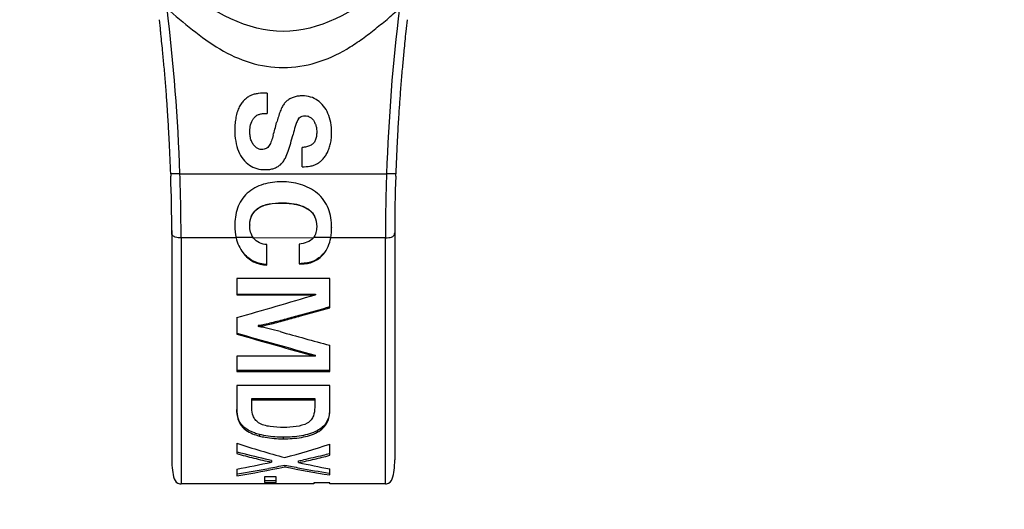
# Model space of a CAD drawing. Header units: millimetres. Extents: x 0 to 420, y 0 to 297.
# Tile 20 of 212: x 137 to 151, y 51 to 58. Entities that reach past the tile are written whole.
import ezdxf

# ---------------------------------------------------------------- set-up
doc = ezdxf.new("R2010")
doc.units = ezdxf.units.MM
doc.header["$LTSCALE"] = 23.1
doc.layers.get('0').update_dxf_attribs({"linetype": 'CONTINUOUS'})
doc.layers.add('DIM_PILOTEES', color=7, linetype='CONTINUOUS')
doc.styles.get("Standard").update_dxf_attribs({"font": 'txt', "width": 0.7})
doc.dimstyles.new('DIMSTYLE_1', dxfattribs={"dimtxt": 2.5, "dimasz": 3.5, "dimexe": 2, "dimexo": 0, "dimtad": 1, "dimlfac": 2, "dimdsep": 46, "dimtxsty": 'Standard', "dimblk": '_FILLED', "dimblk1": '_FILLED', "dimblk2": '_FILLED', "dimcen": 0.09, "dimazin": 2, "dimtp": 0.5, "dimtm": 0.5, "dimtfac": 1, "dimtofl": 0, "dimtmove": 0, "dimatfit": 3, "dimldrblk": '_FILLED', "dimfxl": 0, "dimtolj": 1, "dimarcsym": 0})

# ---------------------------------------------------------------- blocks, each defined once
blk = doc.blocks.new('_FILLED')
at = {"color": 0, "linetype": 'ByBlock'}
blk.add_solid([(0, 0), (-1, 0.1429), (-1, -0.1429)], dxfattribs=at)
blk = doc.blocks.new('*D1')
at = {"layer": 'DIM_PILOTEES', "color": 2, "linetype": 'Continuous'}
for p, q in [((43.519, 68.932), (43.519, 35.694)), ((200.519, 68.932), (200.519, 35.694)), ((43.519, 37.694), (122.019, 37.694)), ((200.519, 37.694), (122.019, 37.694))]:
    blk.add_line(p, q, dxfattribs=at)
at = {"layer": 'DIM_PILOTEES', "color": 2, "linetype": 'Continuous', "xscale": 3.5, "yscale": 3.5, "zscale": 3.5, "rotation": 180}
blk.add_blockref('_FILLED', (43.519, 37.694), dxfattribs=at)
at = {"layer": 'DIM_PILOTEES', "color": 2, "linetype": 'Continuous', "xscale": 3.5, "yscale": 3.5, "zscale": 3.5}
blk.add_blockref('_FILLED', (200.519, 37.694), dxfattribs=at)
at = {"layer": 'DIM_PILOTEES', "color": 2, "linetype": 'Continuous', "insert": (122.019, 40.819), "char_height": 2.5, "width": 7.76786, "attachment_point": 2, "line_spacing_factor": 0.9}
blk.add_mtext('{\\ftxt;\\W0.0001;\\H0.0001;\\~}{\\ftxt;\\W2.0714285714;\\H2.5; }{\\ftxt;\\W0.0001;\\H0.0001;\\~}', dxfattribs=at)

msp = doc.modelspace()

# ---------------------------------------------------------------- linework, layer by layer
at = {"color": 7, "linetype": 'Continuous'}
for p, q in [((140.6273, 56.7501), (140.6273, 56.4776)), ((141.249, 56.3847), (141.2486, 56.3851)), ((141.0982, 55.7586), (141.0982, 56.0189)), ((139.3303, 55.6654), (139.3295, 55.6654)), ((139.3303, 55.6654), (139.3295, 55.6654)), ((139.3295, 55.6654), (139.3306, 55.6339)), ((139.4542, 55.6654), (139.3303, 55.6654)), ((139.4542, 55.6654), (142.2337, 55.6654)), ((142.3217, 55.6654), (142.2337, 55.6654)), ((142.3585, 55.6654), (142.3217, 55.6654)), ((142.3574, 55.6339), (142.3585, 55.6654)), ((140.8231, 55.2729), (140.8231, 55.2705)), ((140.4991, 55.1957), (140.4991, 55.1929)), ((141.1668, 55.197), (141.1668, 55.1942)), ((139.344, 54.9024), (139.344, 51.8154)), ((140.192, 54.9653), (140.192, 54.9611)), ((140.394, 54.9747), (140.394, 54.9705)), ((141.294, 54.9534), (141.294, 54.9491)), ((141.4951, 54.9466), (141.4951, 54.9422)), ((142.344, 54.9024), (142.344, 51.8154)), ((140.2096, 54.8023), (139.469, 54.8023)), ((139.469, 54.8023), (139.469, 51.4904)), ((140.4422, 54.8075), (140.2096, 54.8075)), ((141.2497, 54.8023), (140.4451, 54.7984)), ((141.059, 54.7189), (141.059, 54.4499)), ((141.483, 54.8075), (141.2497, 54.8075)), ((142.219, 54.8023), (141.483, 54.8023)), ((142.219, 51.4904), (142.219, 54.8023)), ((140.3034, 54.6053), (140.3034, 54.5989)), ((140.6238, 54.4349), (140.6238, 54.7104)), ((141.3835, 54.5879), (141.3835, 54.5814)), ((141.059, 54.4572), (141.0834, 54.4572)), ((141.059, 54.4499), (141.0834, 54.4499)), ((141.0834, 54.4499), (141.0834, 54.4572)), ((141.469, 54.2524), (140.219, 54.2524)), ((140.219, 54.2524), (140.219, 54.036)), ((141.469, 53.8607), (141.469, 54.2524)), ((140.219, 54.0458), (141.2758, 54.0458)), ((140.219, 54.036), (141.2758, 54.036)), ((141.2758, 54.0458), (141.2758, 54.036)), ((140.219, 53.7284), (140.219, 53.5063)), ((140.6847, 53.6571), (140.6847, 53.645)), ((140.5063, 53.6208), (140.5063, 53.6084)), ((141.469, 53.0028), (141.469, 53.3563)), ((141.2723, 53.2098), (140.219, 53.2098)), ((140.219, 53.2098), (140.219, 53.0028)), ((141.2723, 53.2245), (141.2723, 53.2098)), ((140.219, 53.0188), (141.469, 53.0188)), ((140.219, 53.0028), (141.469, 53.0028)), ((141.469, 52.8153), (140.219, 52.8153)), ((140.219, 52.8153), (140.219, 52.4923)), ((141.469, 52.4821), (141.469, 52.8153)), ((140.4201, 52.6412), (141.2671, 52.6412)), ((140.4201, 52.511), (140.4201, 52.6412)), ((140.4201, 52.623), (141.2671, 52.623)), ((141.2671, 52.6412), (141.2671, 52.5202)), ((140.2982, 52.271), (140.2982, 52.2505)), ((141.3008, 52.2057), (141.3008, 52.1849)), ((140.5236, 52.1557), (140.5236, 52.1346)), ((140.8431, 52.1189), (140.8431, 52.0975)), ((140.219, 52.0366), (140.219, 51.8973)), ((141.469, 51.8747), (141.469, 52.0247)), ((140.6847, 51.8071), (140.6847, 51.7839)), ((141.0494, 51.7781), (141.0494, 51.8014)), ((140.219, 51.6892), (140.219, 51.6007)), ((140.8658, 51.7439), (140.8658, 51.7203)), ((141.469, 51.6103), (141.469, 51.6929)), ((140.2288, 51.6266), (140.219, 51.6251)), ((140.2288, 51.6266), (140.219, 51.6251)), ((140.7465, 51.5836), (140.5898, 51.5836)), ((140.5898, 51.5836), (140.5898, 51.5108)), ((140.5898, 51.5357), (140.7465, 51.5357)), ((140.7465, 51.5108), (140.7465, 51.5836)), ((141.469, 51.6346), (141.46, 51.6359)), ((141.2566, 51.4904), (139.469, 51.4904)), ((140.5898, 51.5108), (140.7465, 51.5108)), ((141.469, 51.5037), (141.2566, 51.5037)), ((141.2566, 51.5037), (141.2566, 51.4904)), ((141.469, 51.4904), (141.469, 51.5037)), ((142.219, 51.4904), (141.469, 51.4904))]:
    msp.add_line(p, q, dxfattribs=at)
for points in [[(139.344, 51.8154), (139.3446, 51.7779), (139.3463, 51.7421), (139.349, 51.7082), (139.3526, 51.6758), (139.3571, 51.6451), (139.3623, 51.6154), (139.3685, 51.5867), (139.3765, 51.5595), (139.3879, 51.5343), (139.4039, 51.5136), (139.4259, 51.4987), (139.453, 51.4914), (139.469, 51.4904)], [(142.219, 51.4904), (142.2351, 51.4914), (142.2622, 51.4988), (142.2841, 51.5136), (142.3001, 51.5343), (142.3116, 51.5595), (142.3196, 51.5867), (142.3257, 51.6154), (142.331, 51.6451), (142.3354, 51.6758), (142.339, 51.7082), (142.3417, 51.7421), (142.3434, 51.7779), (142.344, 51.8154)]]:
    msp.add_lwpolyline(points, dxfattribs=at)
for centre, radius, start, end in [((113.9069, 54.7964), 25.5623, 1.94835, 6.95845), ((167.797, 54.7952), 25.5783, 173.0453, 178.0502), ((113.3009, 54.7911), 26.0433, 6.14193, 6.49722), ((168.387, 54.7912), 26.0433, 173.50298, 173.8584), ((113.3086, 54.7919), 26.0356, 5.57665, 6.14195), ((168.38, 54.792), 26.0362, 173.85838, 174.42354), ((113.325, 54.7935), 26.0191, 5.14293, 5.57665), ((168.3644, 54.7935), 26.0205, 174.42354, 174.85729), ((113.3478, 54.7956), 25.9963, 4.65774, 5.14295), ((168.3423, 54.7955), 25.9983, 174.85727, 175.34239), ((113.3733, 54.7977), 25.9707, 4.17074, 4.65771), ((113.3748, 54.7978), 25.9691, 4.17072, 4.65772), ((168.3148, 54.7977), 25.9707, 175.34241, 175.8294), ((168.3132, 54.7979), 25.9691, 175.3424, 175.82943), ((113.3719, 54.7976), 25.972, 3.74038, 4.1707), ((113.3722, 54.7976), 25.9718, 3.74036, 4.17068), ((141.0579, 56.4501), 0.255, 128.65811, 139.90384), ((168.3161, 54.7977), 25.972, 175.82945, 176.25974), ((168.3159, 54.7977), 25.9718, 175.82947, 176.25976), ((113.3629, 54.797), 25.9811, 3.17747, 3.74037), ((113.363, 54.797), 25.981, 3.17744, 3.74035), ((141.1393, 56.3142), 0.129, 72.54469, 75.05262), ((141.1398, 56.316), 0.1272, 70.15515, 72.53371), ((168.3251, 54.7971), 25.9811, 176.25975, 176.82266), ((168.325, 54.7971), 25.981, 176.25977, 176.82269), ((131.3312, 58.8327), 9.7449, 344.71894, 345.25407), ((141.1332, 56.3051), 0.14, 47.90302, 53.49765), ((141.1244, 56.2953), 0.1531, 44.67654, 47.93168), ((141.1141, 56.2852), 0.1676, 39.99544, 44.65188), ((141.1013, 56.2744), 0.1842, 36.7477, 40.01499), ((141.0725, 56.2569), 0.2181, 22.62737, 24.47755), ((141.0676, 56.2548), 0.2235, 20.6726, 22.62375), ((113.356, 54.7966), 25.988, 2.82654, 3.17748), ((113.356, 54.7966), 25.988, 2.82652, 3.17745), ((134.7138, 57.91), 6.2387, 343.92757, 344.70592), ((140.8118, 56.2149), 0.6834, 353.88262, 0.05708), ((168.332, 54.7967), 25.988, 176.82265, 177.17357), ((168.332, 54.7967), 25.988, 176.82268, 177.1736), ((113.3483, 54.7963), 25.9957, 1.91605, 2.82649), ((113.3484, 54.7963), 25.9956, 1.91607, 2.82651), ((140.9025, 56.2024), 0.5917, 340.8848, 347.39775), ((140.873, 56.2086), 0.6218, 347.42703, 353.85842), ((168.3397, 54.7963), 25.9957, 177.17363, 178.08407), ((168.3396, 54.7963), 25.9956, 177.1736, 178.08404), ((140.5882, 56.0174), 0.3173, 323.01295, 328.19226), ((140.5505, 56.0408), 0.3617, 328.19439, 332.94037), ((114.0421, 54.799), 25.4269, 0.00751, 1.95278), ((140.6023, 56.1445), 0.425, 269.95981, 274.07229), ((140.6056, 56.0983), 0.3787, 274.0737, 278.51458), ((167.9124, 54.7954), 25.6934, 178.05945, 179.98454), ((117.1927, 54.8629), 22.1513, 0.01717, 1.9947), ((164.2647, 54.867), 21.9207, 177.99502, 179.99335), ((111.0124, 156.0336), 106.3925, 285.93324, 286.525959), ((160.5672, 124.2096), 73.5607, 253.941551, 254.793456), ((163.2639, 134.2447), 83.7732, 254.446694, 254.920146), ((161.0558, 125.5072), 74.9554, 253.859765, 254.696185), ((143.9845, 63.5792), 12.1412, 251.93228, 255.11553), ((137.7283, 63.5056), 12.0749, 285.05993, 288.0464), ((140.6308, 54.2485), 2.4827, 279.70887, 281.23157), ((137.8762, 64.4068), 12.9316, 280.43813, 282.54384), ((138.6726, 61.7748), 10.2909, 278.64233, 282.30487), ((138.6806, 61.8081), 10.2986, 278.64629, 281.02578), ((138.6166, 62.1418), 10.6383, 281.02039, 282.20579), ((143.1813, 62.7786), 11.2751, 258.14876, 259.1909), ((143.1487, 62.5286), 11.0467, 258.07316, 261.25398), ((143.8313, 64.4024), 12.9271, 257.57304, 259.4707), ((143.1219, 62.4632), 10.954, 259.18662, 261.27363)]:
    msp.add_arc(centre, radius, start, end, dxfattribs=at)
for points, knots in [([(142.1714, 58.1493), (141.8006, 57.8419), (140.8437, 57.3156), (139.8867, 57.8419), (139.516, 58.1496)], [0, 0, 0, 0, 0.4999494, 1, 1, 1, 1]), ([(139.281, 57.8932), (139.3878, 57.7886), (139.6211, 57.6004), (139.9809, 57.3304), (140.3936, 57.1417), (140.8439, 57.069), (141.2944, 57.1411), (141.6381, 57.2983), (141.8878, 57.4639), (142.0659, 57.6008), (142.2412, 57.7409), (142.3536, 57.8399), (142.4068, 57.8923)], [0, 0, 0, 0, 0.1248662, 0.2498709, 0.3748681, 0.4999933, 0.6250356, 0.7500832, 0.8125487, 0.8750753, 0.9376119, 1, 1, 1, 1]), ([(141.0494, 56.4036), (141.0381, 56.389), (141.0233, 56.3541), (140.999, 56.2842), (140.9846, 56.2301), (140.9754, 56.1941)], [0, 0, 0, 0, 0.2498771, 0.4998124, 1, 1, 1, 1]), ([(140.8231, 55.5556), (140.7401, 55.5556), (140.573, 55.5384), (140.421, 55.4572), (140.36, 55.4015)], [0, 0, 0, 0, 0.5010885, 1, 1, 1, 1]), ([(141.303, 55.4), (141.2368, 55.4538), (141.081, 55.5352), (140.9086, 55.5556), (140.8231, 55.5556)], [0, 0, 0, 0, 0.4993476, 1, 1, 1, 1]), ([(140.36, 55.4015), (140.33, 55.3741), (140.2769, 55.3114), (140.207, 55.1644), (140.192, 55.0414), (140.192, 54.9611)], [0, 0, 0, 0, 0.2516524, 0.5026082, 1, 1, 1, 1]), ([(141.4951, 54.9422), (141.4951, 55.0271), (141.4774, 55.1577), (141.3964, 55.31), (141.3363, 55.373), (141.303, 55.4)], [0, 0, 0, 0, 0.4971788, 0.7482393, 1, 1, 1, 1]), ([(140.4991, 55.1957), (140.5442, 55.2289), (140.6549, 55.2662), (140.7668, 55.2729), (140.8231, 55.2729)], [0, 0, 0, 0, 0.4987139, 1, 1, 1, 1]), ([(140.4991, 55.1929), (140.5442, 55.2262), (140.6548, 55.2638), (140.7668, 55.2705), (140.8231, 55.2705)], [0, 0, 0, 0, 0.4987019, 1, 1, 1, 1]), ([(140.8231, 55.2729), (140.9117, 55.2729), (141.0329, 55.2614), (141.1414, 55.2122), (141.1668, 55.197)], [0, 0, 0, 0, 0.7494496, 1, 1, 1, 1]), ([(140.8231, 55.2705), (140.9118, 55.2705), (141.033, 55.2589), (141.1414, 55.2095), (141.1668, 55.1942)], [0, 0, 0, 0, 0.749442, 1, 1, 1, 1]), ([(140.394, 54.9747), (140.394, 55.0167), (140.4078, 55.103), (140.4652, 55.1707), (140.4991, 55.1957)], [0, 0, 0, 0, 0.4990309, 1, 1, 1, 1]), ([(140.394, 54.9705), (140.394, 55.0127), (140.4078, 55.0994), (140.4651, 55.1677), (140.4991, 55.1929)], [0, 0, 0, 0, 0.4990565, 1, 1, 1, 1]), ([(141.1668, 55.197), (141.1876, 55.1846), (141.2262, 55.1547), (141.2816, 55.0749), (141.294, 55.0009), (141.294, 54.9534)], [0, 0, 0, 0, 0.2522704, 0.5034503, 1, 1, 1, 1]), ([(141.1668, 55.1942), (141.1876, 55.1817), (141.2263, 55.1515), (141.2817, 55.0711), (141.294, 54.9968), (141.294, 54.9491)], [0, 0, 0, 0, 0.2522552, 0.5034197, 1, 1, 1, 1]), ([(139.469, 54.8023), (139.4429, 54.8023), (139.4039, 54.8044), (139.361, 54.8253), (139.3459, 54.8485), (139.344, 54.8629), (139.344, 54.8695)], [0, 0, 0, 0, 0.4957636, 0.7292409, 0.8746998, 1, 1, 1, 1]), ([(140.4451, 54.7984), (140.4271, 54.8228), (140.4003, 54.879), (140.394, 54.9402), (140.394, 54.9705)], [0, 0, 0, 0, 0.4995274, 1, 1, 1, 1]), ([(141.294, 54.9491), (141.294, 54.9231), (141.289, 54.8709), (141.2659, 54.8225), (141.2497, 54.8023)], [0, 0, 0, 0, 0.5005356, 1, 1, 1, 1]), ([(142.219, 54.8023), (142.2346, 54.8023), (142.2617, 54.8033), (142.2955, 54.8082), (142.3164, 54.8187), (142.3347, 54.8364), (142.344, 54.8553), (142.344, 54.8695)], [0, 0, 0, 0, 0.2952143, 0.5159779, 0.6414693, 0.7303187, 1, 1, 1, 1]), ([(140.6238, 54.7104), (140.5898, 54.714), (140.5221, 54.7279), (140.4649, 54.7711), (140.4451, 54.7984)], [0, 0, 0, 0, 0.5033287, 1, 1, 1, 1]), ([(141.2497, 54.8023), (141.2277, 54.7749), (141.165, 54.7342), (141.0945, 54.7219), (141.059, 54.7189)], [0, 0, 0, 0, 0.4967784, 1, 1, 1, 1]), ([(141.3835, 54.5814), (141.4097, 54.6126), (141.4528, 54.6833), (141.4755, 54.7623), (141.483, 54.8023)], [0, 0, 0, 0, 0.49974, 1, 1, 1, 1]), ([(140.6238, 54.4423), (140.562, 54.4463), (140.4379, 54.473), (140.3399, 54.5564), (140.3034, 54.6053)], [0, 0, 0, 0, 0.5038213, 1, 1, 1, 1]), ([(140.3034, 54.5989), (140.3398, 54.5498), (140.4376, 54.4659), (140.5619, 54.439), (140.6238, 54.4349)], [0, 0, 0, 0, 0.4961773, 1, 1, 1, 1]), ([(141.3835, 54.5879), (141.3476, 54.5455), (141.2541, 54.475), (141.1398, 54.4572), (141.0834, 54.4572)], [0, 0, 0, 0, 0.4964699, 1, 1, 1, 1]), ([(141.0834, 54.4499), (141.1398, 54.4499), (141.2543, 54.4679), (141.3476, 54.5389), (141.3835, 54.5814)], [0, 0, 0, 0, 0.5035359, 1, 1, 1, 1]), ([(141.469, 53.8715), (141.3385, 53.8348), (141.1427, 53.7801), (140.8812, 53.709), (140.7504, 53.6733), (140.6847, 53.6571)], [0, 0, 0, 0, 0.5001696, 0.7500952, 1, 1, 1, 1]), ([(140.6847, 53.645), (140.7504, 53.6613), (140.8812, 53.6972), (141.1427, 53.7687), (141.3385, 53.8238), (141.469, 53.8607)], [0, 0, 0, 0, 0.2499036, 0.4998284, 1, 1, 1, 1]), ([(140.219, 52.4923), (140.219, 52.4494), (140.2256, 52.3623), (140.2674, 52.2814), (140.2982, 52.2505)], [0, 0, 0, 0, 0.4958462, 1, 1, 1, 1]), ([(140.2982, 52.271), (140.2696, 52.2994), (140.2293, 52.3727), (140.2204, 52.4528), (140.2193, 52.4922)], [0, 0, 0, 0, 0.5064097, 1, 1, 1, 1]), ([(140.5124, 52.3132), (140.4952, 52.325), (140.4654, 52.3522), (140.4274, 52.4187), (140.4201, 52.475), (140.4201, 52.511)], [0, 0, 0, 0, 0.274932, 0.5233751, 1, 1, 1, 1]), ([(141.2671, 52.5202), (141.2671, 52.4815), (141.2604, 52.4214), (141.2208, 52.3489), (141.1873, 52.3207), (141.1678, 52.3091)], [0, 0, 0, 0, 0.4753565, 0.7218091, 1, 1, 1, 1]), ([(141.3008, 52.1849), (141.3305, 52.2009), (141.3834, 52.238), (141.4548, 52.3367), (141.469, 52.4259), (141.469, 52.4821)], [0, 0, 0, 0, 0.2819889, 0.5301312, 1, 1, 1, 1]), ([(141.4664, 52.4507), (141.4614, 52.4032), (141.4318, 52.3008), (141.3487, 52.2313), (141.3008, 52.2057)], [0, 0, 0, 0, 0.4675771, 1, 1, 1, 1]), ([(140.5236, 52.1557), (140.5008, 52.1616), (140.4197, 52.1859), (140.3417, 52.2278), (140.2982, 52.271)], [0, 0, 0, 0, 0.277489, 1, 1, 1, 1]), ([(140.2982, 52.2505), (140.3117, 52.2371), (140.3774, 52.1823), (140.4596, 52.1511), (140.5236, 52.1346)], [0, 0, 0, 0, 0.2235377, 1, 1, 1, 1]), ([(140.8501, 52.2505), (140.7897, 52.2505), (140.6998, 52.2541), (140.5861, 52.2767), (140.534, 52.2983), (140.5124, 52.3132)], [0, 0, 0, 0, 0.5214628, 0.7727492, 1, 1, 1, 1]), ([(141.3008, 52.2057), (141.2352, 52.1707), (141.0815, 52.1279), (140.9251, 52.1189), (140.8431, 52.1189)], [0, 0, 0, 0, 0.4754636, 1, 1, 1, 1]), ([(141.1678, 52.3091), (141.1231, 52.2825), (141.0145, 52.2557), (140.9066, 52.2505), (140.8501, 52.2505)], [0, 0, 0, 0, 0.4793782, 1, 1, 1, 1]), ([(140.8431, 52.1189), (140.8157, 52.1189), (140.7084, 52.1215), (140.601, 52.1358), (140.5236, 52.1557)], [0, 0, 0, 0, 0.2557007, 1, 1, 1, 1]), ([(140.5236, 52.1346), (140.5488, 52.1281), (140.6538, 52.1053), (140.7618, 52.0975), (140.8431, 52.0975)], [0, 0, 0, 0, 0.2422186, 1, 1, 1, 1]), ([(140.8431, 52.0975), (140.9252, 52.0975), (141.0816, 52.1066), (141.2353, 52.1497), (141.3008, 52.1849)], [0, 0, 0, 0, 0.5247922, 1, 1, 1, 1]), ([(140.219, 51.8973), (140.2958, 51.8763), (140.4113, 51.846), (140.5667, 51.809), (140.645, 51.7912), (140.6847, 51.7839)], [0, 0, 0, 0, 0.4979016, 0.7474159, 1, 1, 1, 1]), ([(141.0494, 51.7781), (141.1209, 51.7904), (141.2612, 51.8212), (141.4004, 51.8563), (141.469, 51.8747)], [0, 0, 0, 0, 0.5052059, 1, 1, 1, 1]), ([(141.4635, 51.8959), (141.4348, 51.8883), (141.319, 51.8583), (141.2026, 51.8309), (141.1143, 51.8134)], [0, 0, 0, 0, 0.2479115, 1, 1, 1, 1])]:
    msp.add_open_spline(points, degree=3, knots=knots, dxfattribs=at)
for points in [[(140.4076, 56.718), (140.3929, 56.711), (140.3787, 56.7028), (140.3653, 56.6936)], [(140.4505, 56.7337), (140.4358, 56.7298), (140.4214, 56.7244), (140.4076, 56.718)], [(140.5056, 56.7438), (140.4871, 56.7415), (140.4686, 56.7384), (140.4505, 56.7337)], [(140.6273, 56.7501), (140.5866, 56.7501), (140.5459, 56.7488), (140.5056, 56.7438)], [(141.0431, 56.7088), (141.025, 56.7063), (141.0069, 56.7024), (140.9895, 56.697)], [(141.1017, 56.7127), (141.0821, 56.7127), (141.0625, 56.7115), (141.0431, 56.7088)], [(141.2125, 56.6973), (141.1767, 56.708), (141.139, 56.7127), (141.1017, 56.7127)], [(140.2855, 56.618), (140.2731, 56.6011), (140.2624, 56.5828), (140.2531, 56.564)], [(140.3243, 56.6613), (140.3099, 56.6484), (140.2969, 56.6337), (140.2855, 56.618)], [(140.3653, 56.6936), (140.3509, 56.6838), (140.3373, 56.6729), (140.3243, 56.6613)], [(140.8336, 56.5716), (140.8218, 56.5504), (140.812, 56.528), (140.8033, 56.5054)], [(140.8629, 56.6143), (140.8517, 56.6011), (140.8419, 56.5867), (140.8336, 56.5716)], [(140.9421, 56.6775), (140.9268, 56.6695), (140.9121, 56.66), (140.8986, 56.6492)], [(140.9895, 56.697), (140.9732, 56.6919), (140.9572, 56.6854), (140.9421, 56.6775)], [(141.3067, 56.6518), (141.2781, 56.6717), (141.2459, 56.6873), (141.2125, 56.6973)], [(141.3865, 56.5753), (141.3637, 56.6043), (141.3369, 56.6307), (141.3067, 56.6518)], [(141.446, 56.4759), (141.4304, 56.5112), (141.4104, 56.545), (141.3865, 56.5753)], [(140.2276, 56.5012), (140.2193, 56.4766), (140.2128, 56.4513), (140.2076, 56.4258)], [(140.2531, 56.564), (140.2432, 56.5437), (140.2348, 56.5226), (140.2276, 56.5012)], [(140.4631, 56.4298), (140.4714, 56.4378), (140.4805, 56.445), (140.4904, 56.451)], [(140.4904, 56.451), (140.5026, 56.4583), (140.5163, 56.4634), (140.5301, 56.4671)], [(140.5301, 56.4671), (140.5452, 56.4712), (140.5608, 56.4737), (140.5763, 56.4753)], [(140.5763, 56.4753), (140.5932, 56.477), (140.6103, 56.4776), (140.6273, 56.4776)], [(140.8033, 56.5054), (140.7939, 56.4812), (140.7856, 56.4567), (140.7779, 56.4319)], [(141.0721, 56.4255), (141.0807, 56.4315), (141.0906, 56.4362), (141.1007, 56.4392)], [(141.1007, 56.4392), (141.1114, 56.4423), (141.1227, 56.4437), (141.1339, 56.4437)], [(141.1339, 56.4437), (141.1469, 56.4437), (141.16, 56.4422), (141.1725, 56.4388)], [(141.183, 56.4356), (141.1949, 56.4313), (141.2062, 56.4251), (141.2164, 56.4176)], [(141.4829, 56.3545), (141.4751, 56.3961), (141.463, 56.4372), (141.446, 56.4759)], [(140.1959, 56.344), (140.1932, 56.3149), (140.192, 56.2857), (140.192, 56.2565)], [(140.2076, 56.4258), (140.2022, 56.3988), (140.1984, 56.3714), (140.1959, 56.344)], [(140.3968, 56.2801), (140.4004, 56.3096), (140.4078, 56.3392), (140.4201, 56.3662)], [(140.4201, 56.3662), (140.4256, 56.3783), (140.432, 56.3901), (140.4394, 56.4011)], [(140.4394, 56.4011), (140.4464, 56.4114), (140.4543, 56.4211), (140.4631, 56.4298)], [(140.7779, 56.4319), (140.7697, 56.4056), (140.7622, 56.379), (140.7552, 56.3523)], [(141.0494, 56.4036), (141.0559, 56.4119), (141.0635, 56.4195), (141.0721, 56.4255)], [(141.249, 56.3847), (141.2577, 56.3731), (141.265, 56.3604), (141.271, 56.3472)], [(141.2766, 56.3337), (141.2823, 56.3188), (141.2863, 56.3033), (141.2891, 56.2876)], [(141.4951, 56.2156), (141.4951, 56.2621), (141.4915, 56.3089), (141.4829, 56.3545)], [(140.192, 56.2565), (140.192, 56.2047), (140.1954, 56.1526), (140.204, 56.1016)], [(140.394, 56.2313), (140.394, 56.2476), (140.3948, 56.2639), (140.3968, 56.2801)], [(140.3991, 56.1662), (140.3955, 56.1876), (140.394, 56.2095), (140.394, 56.2313)], [(140.7087, 56.1828), (140.7014, 56.1576), (140.694, 56.1325), (140.6854, 56.1077)], [(140.9438, 56.0768), (140.955, 56.1157), (140.9654, 56.1549), (140.9754, 56.1941)], [(141.2891, 56.2876), (141.2926, 56.2679), (141.294, 56.2478), (141.294, 56.2278)], [(141.294, 56.2278), (141.294, 56.2074), (141.2928, 56.1869), (141.2896, 56.1667)], [(140.204, 56.1016), (140.2118, 56.0556), (140.2239, 56.0099), (140.2419, 55.9669)], [(140.415, 56.108), (140.4076, 56.1267), (140.4025, 56.1463), (140.3991, 56.1662)], [(140.441, 56.0589), (140.4304, 56.0741), (140.4218, 56.0907), (140.415, 56.108)], [(140.4733, 56.0221), (140.461, 56.0328), (140.4503, 56.0455), (140.441, 56.0589)], [(140.655, 56.0439), (140.6491, 56.0351), (140.6424, 56.0267), (140.6347, 56.0193)], [(140.6718, 56.0738), (140.6669, 56.0635), (140.6614, 56.0534), (140.655, 56.0439)], [(140.6854, 56.1077), (140.6815, 56.0962), (140.677, 56.0848), (140.6718, 56.0738)], [(140.9107, 55.9705), (140.9226, 56.0056), (140.9335, 56.0411), (140.9438, 56.0768)], [(141.2074, 56.044), (141.1914, 56.036), (141.1741, 56.0304), (141.1566, 56.0265)], [(141.247, 56.072), (141.2356, 56.0606), (141.2219, 56.0512), (141.2074, 56.044)], [(141.2746, 56.1134), (141.2679, 56.0983), (141.2588, 56.0837), (141.247, 56.072)], [(141.2896, 56.1667), (141.2866, 56.1485), (141.282, 56.1303), (141.2746, 56.1134)], [(140.2419, 55.9669), (140.258, 55.9286), (140.2791, 55.8919), (140.3051, 55.8596)], [(140.511, 55.999), (140.4973, 56.0043), (140.4845, 56.0125), (140.4733, 56.0221)], [(140.5541, 55.991), (140.5395, 55.991), (140.5246, 55.9937), (140.511, 55.999)], [(140.5853, 55.9941), (140.5751, 55.9919), (140.5646, 55.991), (140.5541, 55.991)], [(140.6124, 56.0036), (140.6039, 55.9992), (140.5947, 55.9961), (140.5853, 55.9941)], [(140.6347, 56.0193), (140.6281, 56.0131), (140.6205, 56.0077), (140.6124, 56.0036)], [(140.8726, 55.8762), (140.888, 55.9064), (140.8998, 55.9384), (140.9107, 55.9705)], [(141.1566, 56.0265), (141.1375, 56.0222), (141.1178, 56.0199), (141.0982, 56.0189)], [(141.4079, 55.8993), (141.419, 55.9155), (141.4288, 55.9327), (141.4375, 55.9504)], [(141.4375, 55.9504), (141.4467, 55.9693), (141.4546, 55.9888), (141.4615, 56.0086)], [(140.3051, 55.8596), (140.3289, 55.83), (140.3569, 55.8031), (140.3883, 55.7817)], [(140.3883, 55.7817), (140.4183, 55.7613), (140.4519, 55.7454), (140.4867, 55.7352)], [(140.7636, 55.7574), (140.7784, 55.7655), (140.7922, 55.7754), (140.8049, 55.7865)], [(140.8049, 55.7865), (140.8184, 55.7985), (140.8307, 55.812), (140.8416, 55.8265)], [(141.2077, 55.7673), (141.2242, 55.7703), (141.2406, 55.7743), (141.2566, 55.7796)], [(141.2566, 55.7796), (141.2704, 55.7843), (141.2839, 55.7903), (141.2968, 55.7972)], [(141.2968, 55.7972), (141.3105, 55.8047), (141.3236, 55.8134), (141.336, 55.8229)], [(141.336, 55.8229), (141.3491, 55.8331), (141.3615, 55.8444), (141.373, 55.8563)], [(141.373, 55.8563), (141.3858, 55.8696), (141.3975, 55.8841), (141.4079, 55.8993)], [(140.4867, 55.7352), (140.5239, 55.7243), (140.5632, 55.7195), (140.602, 55.7195)], [(140.6617, 55.7237), (140.6801, 55.7265), (140.6983, 55.7307), (140.716, 55.7366)], [(140.716, 55.7366), (140.7324, 55.7421), (140.7485, 55.749), (140.7636, 55.7574)], [(141.0982, 55.7586), (141.1348, 55.7586), (141.1716, 55.7607), (141.2077, 55.7673)], [(140.192, 54.9611), (140.192, 54.9078), (140.1974, 54.8541), (140.2096, 54.8023)], [(141.483, 54.8023), (141.4916, 54.8483), (141.4951, 54.8954), (141.4951, 54.9422)], [(140.2096, 54.8023), (140.2268, 54.7297), (140.259, 54.6589), (140.3034, 54.5989)], [(140.6847, 53.6571), (140.6544, 53.6496), (140.624, 53.6425), (140.5935, 53.6361)], [(140.5063, 53.6084), (140.5664, 53.6165), (140.6258, 53.6304), (140.6847, 53.645)], [(140.5935, 53.6361), (140.5646, 53.6301), (140.5355, 53.6246), (140.5063, 53.6208)], [(140.8014, 53.5391), (140.7039, 53.5657), (140.6059, 53.5919), (140.5063, 53.6084)], [(140.6056, 51.8235), (140.4779, 51.852), (140.351, 51.8842), (140.2247, 51.9183)], [(140.6847, 51.8071), (140.6582, 51.812), (140.6319, 51.8177), (140.6056, 51.8235)]]:
    msp.add_open_spline(points, degree=3, dxfattribs=at)

# ---------------------------------------------------------------- dimensions: what is measured, and where the dimension line sits
at = {"layer": 'DIM_PILOTEES', "color": 2, "linetype": 'Continuous'}
dim = msp.add_linear_dim(base=(200.519, 37.6938), p1=(43.519, 68.9318), p2=(200.519, 68.9318), text='{\\ftxt;\\W0.0001;\\H0.0001;\\~}{\\ftxt;\\W2.0714285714;\\H2.5; }{\\ftxt;\\W0.0001;\\H0.0001;\\~}', dimstyle='DIMSTYLE_1', dxfattribs=at)
dim.commit()
dim.dimension.update_dxf_attribs({"geometry": '*D1', "text_midpoint": (121.6618, 37.6938), "dimtype": 160})

doc.saveas('drawing.dxf')
